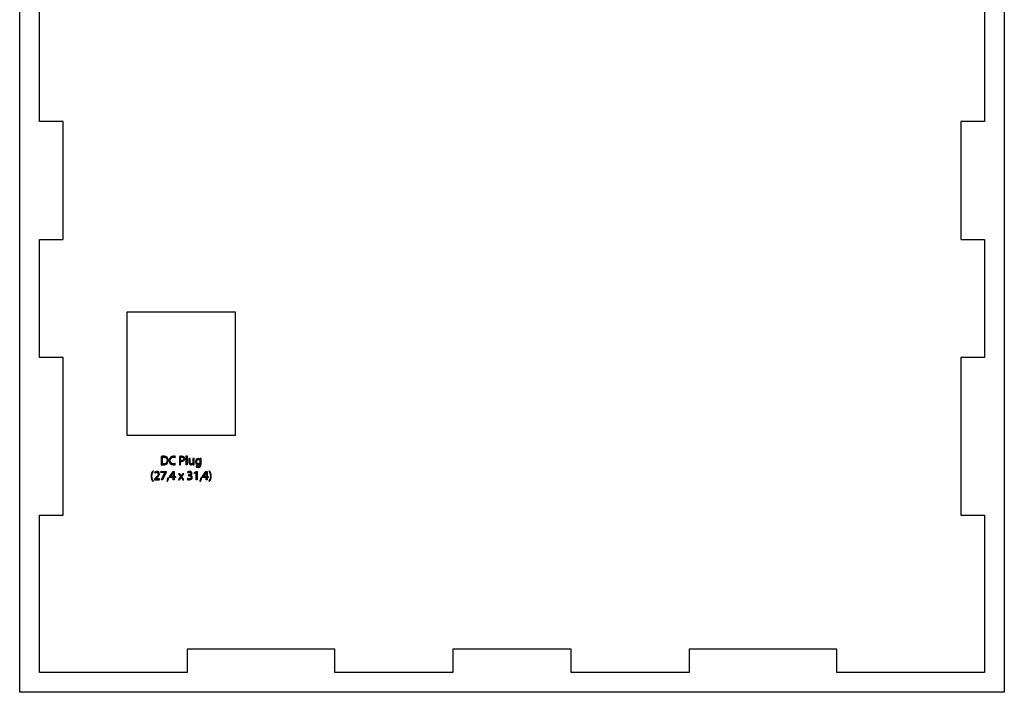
# Model space of a CAD drawing. Extents: x -155 to 554, y -508 to 909.
# Tile 1 of 2: x -155 to 554, y -508 to -24. Entities that reach past the tile are written whole.
import ezdxf

# ---------------------------------------------------------------- set-up
doc = ezdxf.new("R2010")
doc.units = 0
doc.header["$MEASUREMENT"] = 0
doc.layers.add('LAYER_1', color=7, linetype='CONTINUOUS')

# ---------------------------------------------------------------- blocks, each defined once
blk = doc.blocks.new('BLOCK_2')
at = {"layer": 'LAYER_1', "color": 7}
blk.add_lwpolyline([(-140.66, 894.99), (-34.36, 894.99), (-34.36, 877.98), (71.94, 877.98), (71.94, 894.99), (156.98, 894.99), (156.98, 877.98), (242.02, 877.98), (242.02, 894.99), (327.06, 894.99), (327.06, 877.98), (433.36, 877.98), (433.36, 894.99), (539.66, 894.99), (539.66, 781.6), (522.65, 781.6), (522.65, 668.22), (539.66, 668.22), (539.66, 583.18), (522.65, 583.18), (522.65, 498.14), (539.66, 498.14), (539.66, 413.1), (522.65, 413.1), (522.65, 328.06), (539.66, 328.06), (539.66, 243.02), (522.65, 243.02), (522.65, 157.98), (539.66, 157.98), (539.66, 72.94), (522.65, 72.94), (522.65, -12.1), (539.66, -12.1), (539.66, -97.14), (522.65, -97.14), (522.65, -182.18), (539.66, -182.18), (539.66, -267.22), (522.65, -267.22), (522.65, -380.6), (539.66, -380.6), (539.66, -493.99), (433.36, -493.99), (433.36, -476.98), (327.06, -476.98), (327.06, -493.99), (242.02, -493.99), (242.02, -476.98), (156.98, -476.98), (156.98, -493.99), (71.94, -493.99), (71.94, -476.98), (-34.36, -476.98), (-34.36, -493.99), (-140.66, -493.99), (-140.66, -380.6), (-123.65, -380.6), (-123.65, -267.22), (-140.66, -267.22), (-140.66, -182.18), (-123.65, -182.18), (-123.65, -97.14), (-140.66, -97.14), (-140.66, -12.1), (-123.65, -12.1), (-123.65, 72.94), (-140.66, 72.94), (-140.66, 157.98), (-123.65, 157.98), (-123.65, 243.02), (-140.66, 243.02), (-140.66, 328.06), (-123.65, 328.06), (-123.65, 413.1), (-140.66, 413.1), (-140.66, 498.14), (-123.65, 498.14), (-123.65, 583.18), (-140.66, 583.18), (-140.66, 668.22), (-123.65, 668.22), (-123.65, 781.6), (-140.66, 781.6), (-140.66, 894.99)], dxfattribs=at)
blk = doc.blocks.new('BLOCK_4')
at = {"layer": 'LAYER_1'}
h = blk.add_hatch(color=1, dxfattribs=at)
h.dxf.hatch_style = 2
edge = h.paths.add_edge_path()
edge.add_spline(control_points=[(-52.92, -338.33), (-52.44, -338.25), (-51.87, -338.19), (-51.25, -338.19), (-50.12, -338.19), (-49.32, -338.46), (-48.79, -338.95), (-48.24, -339.44), (-47.93, -340.14), (-47.93, -341.13), (-47.93, -342.12), (-48.24, -342.93), (-48.8, -343.48), (-49.38, -344.05), (-50.31, -344.36), (-51.49, -344.36), (-52.06, -344.36), (-52.52, -344.33), (-52.92, -344.29), (-52.92, -344.29), (-52.92, -338.33), (-52.92, -338.33)], knot_values=[0, 0, 0, 0, 1, 1, 1, 2, 2, 2, 3, 3, 3, 4, 4, 4, 5, 5, 5, 6, 6, 6, 7, 7, 7, 7], degree=3, periodic=1)
edge = h.paths.add_edge_path()
edge.add_spline(control_points=[(-52.13, -343.69), (-51.94, -343.72), (-51.65, -343.73), (-51.34, -343.73), (-49.66, -343.73), (-48.76, -342.79), (-48.76, -341.16), (-48.75, -339.72), (-49.56, -338.81), (-51.22, -338.81), (-51.62, -338.81), (-51.93, -338.85), (-52.13, -338.89), (-52.13, -338.89), (-52.13, -343.69), (-52.13, -343.69), (-52.13, -343.69), (-52.13, -343.69), (-52.13, -343.69)], knot_values=[0, 0, 0, 0, 1, 1, 1, 2, 2, 2, 3, 3, 3, 4, 4, 4, 5, 5, 5, 6, 6, 6, 6], degree=3, periodic=1)
h = blk.add_hatch(color=1, dxfattribs=at)
h.dxf.hatch_style = 2
edge = h.paths.add_edge_path()
edge.add_spline(control_points=[(-42.69, -344.12), (-42.97, -344.26), (-43.56, -344.4), (-44.29, -344.4), (-46, -344.4), (-47.28, -343.32), (-47.28, -341.33), (-47.28, -339.42), (-46, -338.14), (-44.11, -338.14), (-43.37, -338.14), (-42.88, -338.3), (-42.67, -338.41), (-42.67, -338.41), (-42.87, -339.05), (-42.87, -339.05), (-43.16, -338.9), (-43.58, -338.79), (-44.09, -338.79), (-45.51, -338.79), (-46.46, -339.7), (-46.46, -341.3), (-46.46, -342.79), (-45.6, -343.74), (-44.13, -343.74), (-43.65, -343.74), (-43.16, -343.64), (-42.85, -343.49), (-42.85, -343.49), (-42.69, -344.12), (-42.69, -344.12)], knot_values=[0, 0, 0, 0, 1, 1, 1, 2, 2, 2, 3, 3, 3, 4, 4, 4, 5, 5, 5, 6, 6, 6, 7, 7, 7, 8, 8, 8, 9, 9, 9, 10, 10, 10, 10], degree=3, periodic=1)
h = blk.add_hatch(color=1, dxfattribs=at)
h.dxf.hatch_style = 2
edge = h.paths.add_edge_path()
edge.add_spline(control_points=[(-39.79, -338.31), (-39.42, -338.25), (-38.92, -338.19), (-38.29, -338.19), (-37.52, -338.19), (-36.95, -338.37), (-36.59, -338.7), (-36.27, -338.98), (-36.06, -339.43), (-36.06, -339.97), (-36.06, -340.52), (-36.22, -340.95), (-36.53, -341.26), (-36.95, -341.71), (-37.62, -341.93), (-38.38, -341.93), (-38.61, -341.93), (-38.83, -341.92), (-39.01, -341.88), (-39.01, -341.88), (-39.01, -344.31), (-39.01, -344.31), (-39.01, -344.31), (-39.79, -344.31), (-39.79, -344.31), (-39.79, -344.31), (-39.79, -338.31), (-39.79, -338.31), (-39.79, -338.31), (-39.79, -338.31), (-39.79, -338.31)], knot_values=[0, 0, 0, 0, 1, 1, 1, 2, 2, 2, 3, 3, 3, 4, 4, 4, 5, 5, 5, 6, 6, 6, 7, 7, 7, 8, 8, 8, 9, 9, 9, 10, 10, 10, 10], degree=3, periodic=1)
edge = h.paths.add_edge_path()
edge.add_spline(control_points=[(-39.01, -341.23), (-38.84, -341.28), (-38.62, -341.3), (-38.36, -341.3), (-37.42, -341.3), (-36.84, -340.83), (-36.84, -340.01), (-36.84, -339.2), (-37.42, -338.81), (-38.27, -338.81), (-38.62, -338.81), (-38.88, -338.84), (-39.01, -338.88), (-39.01, -338.88), (-39.01, -341.23), (-39.01, -341.23), (-39.01, -341.23), (-39.01, -341.23), (-39.01, -341.23)], knot_values=[0, 0, 0, 0, 1, 1, 1, 2, 2, 2, 3, 3, 3, 4, 4, 4, 5, 5, 5, 6, 6, 6, 6], degree=3, periodic=1)
h = blk.add_hatch(color=1, dxfattribs=at)
h.dxf.hatch_style = 2
h.paths.add_polyline_path([(-35.08, -337.91), (-34.29, -337.91), (-34.29, -344.3), (-35.08, -344.3)])
h = blk.add_hatch(color=1, dxfattribs=at)
h.dxf.hatch_style = 2
edge = h.paths.add_edge_path()
edge.add_spline(control_points=[(-29.31, -343.11), (-29.31, -343.57), (-29.3, -343.96), (-29.27, -344.3), (-29.27, -344.3), (-29.97, -344.3), (-29.97, -344.3), (-29.97, -344.3), (-30.02, -343.59), (-30.02, -343.59), (-30.02, -343.59), (-30.04, -343.59), (-30.04, -343.59), (-30.23, -343.94), (-30.7, -344.4), (-31.48, -344.4), (-32.16, -344.4), (-32.98, -344.02), (-32.98, -342.5), (-32.98, -342.5), (-32.98, -339.95), (-32.98, -339.95), (-32.98, -339.95), (-32.19, -339.95), (-32.19, -339.95), (-32.19, -339.95), (-32.19, -342.35), (-32.19, -342.35), (-32.19, -343.18), (-31.93, -343.75), (-31.22, -343.75), (-30.69, -343.75), (-30.32, -343.38), (-30.17, -343.02), (-30.13, -342.91), (-30.1, -342.77), (-30.1, -342.62), (-30.1, -342.62), (-30.1, -339.95), (-30.1, -339.95), (-30.1, -339.95), (-29.31, -339.95), (-29.31, -339.95), (-29.31, -339.95), (-29.31, -343.11), (-29.31, -343.11)], knot_values=[0, 0, 0, 0, 1, 1, 1, 2, 2, 2, 3, 3, 3, 4, 4, 4, 5, 5, 5, 6, 6, 6, 7, 7, 7, 8, 8, 8, 9, 9, 9, 10, 10, 10, 11, 11, 11, 12, 12, 12, 13, 13, 13, 14, 14, 14, 15, 15, 15, 15], degree=3, periodic=1)
h = blk.add_hatch(color=1, dxfattribs=at)
h.dxf.hatch_style = 2
edge = h.paths.add_edge_path()
edge.add_spline(control_points=[(-24.27, -343.67), (-24.27, -344.67), (-24.48, -345.28), (-24.89, -345.66), (-25.32, -346.05), (-25.93, -346.18), (-26.48, -346.18), (-27, -346.18), (-27.58, -346.06), (-27.93, -345.83), (-27.93, -345.83), (-27.73, -345.21), (-27.73, -345.21), (-27.45, -345.4), (-27, -345.57), (-26.46, -345.57), (-25.65, -345.57), (-25.05, -345.14), (-25.05, -344.04), (-25.05, -344.04), (-25.05, -343.56), (-25.05, -343.56), (-25.05, -343.56), (-25.07, -343.56), (-25.07, -343.56), (-25.3, -343.96), (-25.78, -344.29), (-26.46, -344.29), (-27.54, -344.29), (-28.31, -343.37), (-28.31, -342.16), (-28.31, -340.68), (-27.35, -339.86), (-26.34, -339.86), (-25.58, -339.86), (-25.18, -340.24), (-24.98, -340.6), (-24.98, -340.6), (-24.96, -340.6), (-24.96, -340.6), (-24.96, -340.6), (-24.93, -339.95), (-24.93, -339.95), (-24.93, -339.95), (-24.23, -339.95), (-24.23, -339.95), (-24.26, -340.25), (-24.27, -340.61), (-24.27, -341.13), (-24.27, -341.13), (-24.27, -343.67), (-24.27, -343.67), (-24.27, -343.67), (-24.27, -343.67), (-24.27, -343.67)], knot_values=[0, 0, 0, 0, 1, 1, 1, 2, 2, 2, 3, 3, 3, 4, 4, 4, 5, 5, 5, 6, 6, 6, 7, 7, 7, 8, 8, 8, 9, 9, 9, 10, 10, 10, 11, 11, 11, 12, 12, 12, 13, 13, 13, 14, 14, 14, 15, 15, 15, 16, 16, 16, 17, 17, 17, 18, 18, 18, 18], degree=3, periodic=1)
edge = h.paths.add_edge_path()
edge.add_spline(control_points=[(-25.06, -341.67), (-25.06, -341.53), (-25.07, -341.42), (-25.1, -341.31), (-25.25, -340.85), (-25.63, -340.47), (-26.21, -340.47), (-26.97, -340.47), (-27.51, -341.11), (-27.51, -342.12), (-27.51, -342.97), (-27.07, -343.68), (-26.22, -343.68), (-25.73, -343.68), (-25.28, -343.37), (-25.12, -342.87), (-25.08, -342.73), (-25.06, -342.58), (-25.06, -342.45), (-25.06, -342.45), (-25.06, -341.67), (-25.06, -341.67), (-25.06, -341.67), (-25.06, -341.67), (-25.06, -341.67)], knot_values=[0, 0, 0, 0, 1, 1, 1, 2, 2, 2, 3, 3, 3, 4, 4, 4, 5, 5, 5, 6, 6, 6, 7, 7, 7, 8, 8, 8, 8], degree=3, periodic=1)
h = blk.add_hatch(color=1, dxfattribs=at)
h.dxf.hatch_style = 2
edge = h.paths.add_edge_path()
edge.add_spline(control_points=[(-58.5, -348.86), (-59.16, -349.75), (-59.63, -350.91), (-59.63, -352.55), (-59.63, -354.15), (-59.13, -355.29), (-58.5, -356.19), (-58.5, -356.19), (-59.12, -356.19), (-59.12, -356.19), (-59.68, -355.45), (-60.29, -354.3), (-60.29, -352.54), (-60.29, -350.78), (-59.68, -349.61), (-59.12, -348.86), (-59.12, -348.86), (-58.5, -348.86), (-58.5, -348.86), (-58.5, -348.86), (-58.5, -348.86), (-58.5, -348.86)], knot_values=[0, 0, 0, 0, 1, 1, 1, 2, 2, 2, 3, 3, 3, 4, 4, 4, 5, 5, 5, 6, 6, 6, 7, 7, 7, 7], degree=3, periodic=1)
h = blk.add_hatch(color=1, dxfattribs=at)
h.dxf.hatch_style = 2
edge = h.paths.add_edge_path()
edge.add_spline(control_points=[(-57.91, -355.1), (-57.91, -355.1), (-57.91, -354.62), (-57.91, -354.62), (-57.91, -354.62), (-57.29, -354.02), (-57.29, -354.02), (-55.79, -352.59), (-55.11, -351.84), (-55.11, -350.95), (-55.11, -350.36), (-55.39, -349.81), (-56.26, -349.81), (-56.79, -349.81), (-57.23, -350.08), (-57.5, -350.3), (-57.5, -350.3), (-57.76, -349.75), (-57.76, -349.75), (-57.36, -349.41), (-56.78, -349.15), (-56.11, -349.15), (-54.85, -349.15), (-54.32, -350.01), (-54.32, -350.85), (-54.32, -351.93), (-55.1, -352.8), (-56.33, -354), (-56.33, -354), (-56.79, -354.43), (-56.79, -354.43), (-56.79, -354.43), (-56.79, -354.45), (-56.79, -354.45), (-56.79, -354.45), (-54.17, -354.45), (-54.17, -354.45), (-54.17, -354.45), (-54.17, -355.1), (-54.17, -355.1), (-54.17, -355.1), (-57.91, -355.1), (-57.91, -355.1), (-57.91, -355.1), (-57.91, -355.1), (-57.91, -355.1)], knot_values=[0, 0, 0, 0, 1, 1, 1, 2, 2, 2, 3, 3, 3, 4, 4, 4, 5, 5, 5, 6, 6, 6, 7, 7, 7, 8, 8, 8, 9, 9, 9, 10, 10, 10, 11, 11, 11, 12, 12, 12, 13, 13, 13, 14, 14, 14, 15, 15, 15, 15], degree=3, periodic=1)
h = blk.add_hatch(color=1, dxfattribs=at)
h.dxf.hatch_style = 2
h.paths.add_polyline_path([(-49.5, -349.25), (-49.5, -349.77), (-52.04, -355.1), (-52.86, -355.1), (-50.32, -349.93), (-50.32, -349.91), (-53.19, -349.91), (-53.19, -349.25)])
h = blk.add_hatch(color=1, dxfattribs=at)
h.dxf.hatch_style = 2
edge = h.paths.add_edge_path()
edge.add_spline(control_points=[(-48.94, -356.22), (-48.74, -355.68), (-48.5, -354.72), (-48.4, -354.06), (-48.4, -354.06), (-47.52, -353.97), (-47.52, -353.97), (-47.73, -354.74), (-48.13, -355.73), (-48.38, -356.16), (-48.38, -356.16), (-48.94, -356.22), (-48.94, -356.22)], knot_values=[0, 0, 0, 0, 1, 1, 1, 2, 2, 2, 3, 3, 3, 4, 4, 4, 4], degree=3, periodic=1)
h = blk.add_hatch(color=1, dxfattribs=at)
h.dxf.hatch_style = 2
h.paths.add_polyline_path([(-44.37, -355.1), (-44.37, -353.5), (-47.08, -353.5), (-47.08, -352.99), (-44.47, -349.25), (-43.62, -349.25), (-43.62, -352.89), (-42.8, -352.89), (-42.8, -353.5), (-43.62, -353.5), (-43.62, -355.11)])
edge = h.paths.add_edge_path()
edge.add_spline(control_points=[(-44.37, -352.89), (-44.37, -352.89), (-44.37, -350.94), (-44.37, -350.94), (-44.37, -350.63), (-44.36, -350.33), (-44.34, -350.02), (-44.34, -350.02), (-44.37, -350.02), (-44.37, -350.02), (-44.54, -350.36), (-44.69, -350.61), (-44.85, -350.88), (-44.85, -350.88), (-46.28, -352.87), (-46.28, -352.87), (-46.28, -352.87), (-46.28, -352.89), (-46.28, -352.89), (-46.28, -352.89), (-44.37, -352.89), (-44.37, -352.89)], knot_values=[0, 0, 0, 0, 1, 1, 1, 2, 2, 2, 3, 3, 3, 4, 4, 4, 5, 5, 5, 6, 6, 6, 7, 7, 7, 7], degree=3, periodic=1)
h = blk.add_hatch(color=1, dxfattribs=at)
h.dxf.hatch_style = 2
edge = h.paths.add_edge_path()
edge.add_spline(control_points=[(-39.67, -350.75), (-39.67, -350.75), (-39.05, -351.68), (-39.05, -351.68), (-38.88, -351.93), (-38.74, -352.14), (-38.6, -352.39), (-38.6, -352.39), (-38.58, -352.39), (-38.58, -352.39), (-38.44, -352.13), (-38.29, -351.91), (-38.14, -351.67), (-38.14, -351.67), (-37.53, -350.75), (-37.53, -350.75), (-37.53, -350.75), (-36.67, -350.75), (-36.67, -350.75), (-36.67, -350.75), (-38.16, -352.85), (-38.16, -352.85), (-38.16, -352.85), (-36.64, -355.1), (-36.64, -355.1), (-36.64, -355.1), (-37.53, -355.1), (-37.53, -355.1), (-37.53, -355.1), (-38.17, -354.12), (-38.17, -354.12), (-38.35, -353.87), (-38.49, -353.63), (-38.64, -353.37), (-38.64, -353.37), (-38.66, -353.37), (-38.66, -353.37), (-38.8, -353.63), (-38.95, -353.86), (-39.12, -354.12), (-39.12, -354.12), (-39.75, -355.1), (-39.75, -355.1), (-39.75, -355.1), (-40.62, -355.1), (-40.62, -355.1), (-40.62, -355.1), (-39.07, -352.88), (-39.07, -352.88), (-39.07, -352.88), (-40.55, -350.75), (-40.55, -350.75), (-40.55, -350.75), (-39.67, -350.75), (-39.67, -350.75), (-39.67, -350.75), (-39.67, -350.75), (-39.67, -350.75)], knot_values=[0, 0, 0, 0, 1, 1, 1, 2, 2, 2, 3, 3, 3, 4, 4, 4, 5, 5, 5, 6, 6, 6, 7, 7, 7, 8, 8, 8, 9, 9, 9, 10, 10, 10, 11, 11, 11, 12, 12, 12, 13, 13, 13, 14, 14, 14, 15, 15, 15, 16, 16, 16, 17, 17, 17, 18, 18, 18, 19, 19, 19, 19], degree=3, periodic=1)
h = blk.add_hatch(color=1, dxfattribs=at)
h.dxf.hatch_style = 2
edge = h.paths.add_edge_path()
edge.add_spline(control_points=[(-34.02, -354.2), (-33.8, -354.34), (-33.29, -354.56), (-32.73, -354.56), (-31.72, -354.56), (-31.4, -353.92), (-31.41, -353.43), (-31.42, -352.61), (-32.15, -352.26), (-32.92, -352.26), (-32.92, -352.26), (-33.36, -352.26), (-33.36, -352.26), (-33.36, -352.26), (-33.36, -351.66), (-33.36, -351.66), (-33.36, -351.66), (-32.92, -351.66), (-32.92, -351.66), (-32.34, -351.66), (-31.61, -351.37), (-31.61, -350.67), (-31.61, -350.21), (-31.91, -349.79), (-32.64, -349.79), (-33.11, -349.79), (-33.56, -350), (-33.81, -350.18), (-33.81, -350.18), (-34.02, -349.6), (-34.02, -349.6), (-33.71, -349.38), (-33.12, -349.15), (-32.48, -349.15), (-31.33, -349.15), (-30.81, -349.84), (-30.81, -350.55), (-30.81, -351.16), (-31.18, -351.67), (-31.89, -351.93), (-31.89, -351.93), (-31.89, -351.95), (-31.89, -351.95), (-31.17, -352.09), (-30.6, -352.63), (-30.59, -353.45), (-30.59, -354.39), (-31.32, -355.2), (-32.72, -355.2), (-33.38, -355.2), (-33.95, -355), (-34.24, -354.81), (-34.24, -354.81), (-34.02, -354.2), (-34.02, -354.2)], knot_values=[0, 0, 0, 0, 1, 1, 1, 2, 2, 2, 3, 3, 3, 4, 4, 4, 5, 5, 5, 6, 6, 6, 7, 7, 7, 8, 8, 8, 9, 9, 9, 10, 10, 10, 11, 11, 11, 12, 12, 12, 13, 13, 13, 14, 14, 14, 15, 15, 15, 16, 16, 16, 17, 17, 17, 18, 18, 18, 18], degree=3, periodic=1)
h = blk.add_hatch(color=1, dxfattribs=at)
h.dxf.hatch_style = 2
h.paths.add_polyline_path([(-27.88, -349.99), (-27.9, -349.99), (-28.91, -350.54), (-29.07, -349.94), (-27.79, -349.25), (-27.11, -349.25), (-27.11, -355.1), (-27.88, -355.1)])
h = blk.add_hatch(color=1, dxfattribs=at)
h.dxf.hatch_style = 2
edge = h.paths.add_edge_path()
edge.add_spline(control_points=[(-25.24, -356.22), (-25.04, -355.68), (-24.8, -354.72), (-24.7, -354.06), (-24.7, -354.06), (-23.82, -353.97), (-23.82, -353.97), (-24.04, -354.74), (-24.43, -355.73), (-24.68, -356.16), (-24.68, -356.16), (-25.24, -356.22), (-25.24, -356.22)], knot_values=[0, 0, 0, 0, 1, 1, 1, 2, 2, 2, 3, 3, 3, 4, 4, 4, 4], degree=3, periodic=1)
h = blk.add_hatch(color=1, dxfattribs=at)
h.dxf.hatch_style = 2
h.paths.add_polyline_path([(-20.67, -355.1), (-20.67, -353.5), (-23.39, -353.5), (-23.39, -352.99), (-20.78, -349.25), (-19.92, -349.25), (-19.92, -352.89), (-19.1, -352.89), (-19.1, -353.5), (-19.92, -353.5), (-19.92, -355.11)])
edge = h.paths.add_edge_path()
edge.add_spline(control_points=[(-20.67, -352.89), (-20.67, -352.89), (-20.67, -350.94), (-20.67, -350.94), (-20.67, -350.63), (-20.66, -350.33), (-20.64, -350.02), (-20.64, -350.02), (-20.67, -350.02), (-20.67, -350.02), (-20.85, -350.36), (-20.99, -350.61), (-21.16, -350.88), (-21.16, -350.88), (-22.59, -352.87), (-22.59, -352.87), (-22.59, -352.87), (-22.59, -352.89), (-22.59, -352.89), (-22.59, -352.89), (-20.67, -352.89), (-20.67, -352.89)], knot_values=[0, 0, 0, 0, 1, 1, 1, 2, 2, 2, 3, 3, 3, 4, 4, 4, 5, 5, 5, 6, 6, 6, 7, 7, 7, 7], degree=3, periodic=1)
h = blk.add_hatch(color=1, dxfattribs=at)
h.dxf.hatch_style = 2
edge = h.paths.add_edge_path()
edge.add_spline(control_points=[(-18.73, -356.19), (-18.1, -355.3), (-17.6, -354.14), (-17.6, -352.52), (-17.6, -350.9), (-18.09, -349.76), (-18.73, -348.86), (-18.73, -348.86), (-18.11, -348.86), (-18.11, -348.86), (-17.55, -349.59), (-16.93, -350.76), (-16.93, -352.52), (-16.94, -354.29), (-17.55, -355.44), (-18.11, -356.19), (-18.11, -356.19), (-18.73, -356.19), (-18.73, -356.19)], knot_values=[0, 0, 0, 0, 1, 1, 1, 2, 2, 2, 3, 3, 3, 4, 4, 4, 5, 5, 5, 6, 6, 6, 6], degree=3, periodic=1)
for points in [[(-35.08, -337.91), (-34.29, -337.91), (-34.29, -344.3), (-35.08, -344.3), (-35.08, -337.91)], [(-49.5, -349.25), (-49.5, -349.77), (-52.04, -355.1), (-52.86, -355.1), (-50.32, -349.93), (-50.32, -349.91), (-53.19, -349.91), (-53.19, -349.25), (-49.5, -349.25), (-49.5, -349.25)], [(-44.37, -355.1), (-44.37, -353.5), (-47.08, -353.5), (-47.08, -352.99), (-44.47, -349.25), (-43.62, -349.25), (-43.62, -352.89), (-42.8, -352.89), (-42.8, -353.5), (-43.62, -353.5), (-43.62, -355.11), (-44.37, -355.1), (-44.37, -355.1)], [(-27.88, -349.99), (-27.9, -349.99), (-28.91, -350.54), (-29.07, -349.94), (-27.79, -349.25), (-27.11, -349.25), (-27.11, -355.1), (-27.88, -355.1), (-27.88, -349.99), (-27.88, -349.99)], [(-20.67, -355.1), (-20.67, -353.5), (-23.39, -353.5), (-23.39, -352.99), (-20.78, -349.25), (-19.92, -349.25), (-19.92, -352.89), (-19.1, -352.89), (-19.1, -353.5), (-19.92, -353.5), (-19.92, -355.11), (-20.67, -355.1), (-20.67, -355.1)]]:
    blk.add_lwpolyline(points, dxfattribs=at)
for points, knots in [([(-52.92, -338.33), (-52.44, -338.25), (-51.87, -338.19), (-51.25, -338.19), (-50.12, -338.19), (-49.32, -338.46), (-48.79, -338.95), (-48.24, -339.44), (-47.93, -340.14), (-47.93, -341.13), (-47.93, -342.12), (-48.24, -342.93), (-48.8, -343.48), (-49.38, -344.05), (-50.31, -344.36), (-51.49, -344.36), (-52.06, -344.36), (-52.52, -344.33), (-52.92, -344.29), (-52.92, -344.29), (-52.92, -338.33), (-52.92, -338.33)], [0, 0, 0, 0, 1, 1, 1, 2, 2, 2, 3, 3, 3, 4, 4, 4, 5, 5, 5, 6, 6, 6, 7, 7, 7, 7]), ([(-52.13, -343.69), (-51.94, -343.72), (-51.65, -343.73), (-51.34, -343.73), (-49.66, -343.73), (-48.76, -342.79), (-48.76, -341.16), (-48.75, -339.72), (-49.56, -338.81), (-51.22, -338.81), (-51.62, -338.81), (-51.93, -338.85), (-52.13, -338.89), (-52.13, -338.89), (-52.13, -343.69), (-52.13, -343.69), (-52.13, -343.69), (-52.13, -343.69), (-52.13, -343.69)], [0, 0, 0, 0, 1, 1, 1, 2, 2, 2, 3, 3, 3, 4, 4, 4, 5, 5, 5, 6, 6, 6, 6]), ([(-42.69, -344.12), (-42.97, -344.26), (-43.56, -344.4), (-44.29, -344.4), (-46, -344.4), (-47.28, -343.32), (-47.28, -341.33), (-47.28, -339.42), (-46, -338.14), (-44.11, -338.14), (-43.37, -338.14), (-42.88, -338.3), (-42.67, -338.41), (-42.67, -338.41), (-42.87, -339.05), (-42.87, -339.05), (-43.16, -338.9), (-43.58, -338.79), (-44.09, -338.79), (-45.51, -338.79), (-46.46, -339.7), (-46.46, -341.3), (-46.46, -342.79), (-45.6, -343.74), (-44.13, -343.74), (-43.65, -343.74), (-43.16, -343.64), (-42.85, -343.49), (-42.85, -343.49), (-42.69, -344.12), (-42.69, -344.12)], [0, 0, 0, 0, 1, 1, 1, 2, 2, 2, 3, 3, 3, 4, 4, 4, 5, 5, 5, 6, 6, 6, 7, 7, 7, 8, 8, 8, 9, 9, 9, 10, 10, 10, 10]), ([(-39.79, -338.31), (-39.42, -338.25), (-38.92, -338.19), (-38.29, -338.19), (-37.52, -338.19), (-36.95, -338.37), (-36.59, -338.7), (-36.27, -338.98), (-36.06, -339.43), (-36.06, -339.97), (-36.06, -340.52), (-36.22, -340.95), (-36.53, -341.26), (-36.95, -341.71), (-37.62, -341.93), (-38.38, -341.93), (-38.61, -341.93), (-38.83, -341.92), (-39.01, -341.88), (-39.01, -341.88), (-39.01, -344.31), (-39.01, -344.31), (-39.01, -344.31), (-39.79, -344.31), (-39.79, -344.31), (-39.79, -344.31), (-39.79, -338.31), (-39.79, -338.31), (-39.79, -338.31), (-39.79, -338.31), (-39.79, -338.31)], [0, 0, 0, 0, 1, 1, 1, 2, 2, 2, 3, 3, 3, 4, 4, 4, 5, 5, 5, 6, 6, 6, 7, 7, 7, 8, 8, 8, 9, 9, 9, 10, 10, 10, 10]), ([(-39.01, -341.23), (-38.84, -341.28), (-38.62, -341.3), (-38.36, -341.3), (-37.42, -341.3), (-36.84, -340.83), (-36.84, -340.01), (-36.84, -339.2), (-37.42, -338.81), (-38.27, -338.81), (-38.62, -338.81), (-38.88, -338.84), (-39.01, -338.88), (-39.01, -338.88), (-39.01, -341.23), (-39.01, -341.23), (-39.01, -341.23), (-39.01, -341.23), (-39.01, -341.23)], [0, 0, 0, 0, 1, 1, 1, 2, 2, 2, 3, 3, 3, 4, 4, 4, 5, 5, 5, 6, 6, 6, 6]), ([(-29.31, -343.11), (-29.31, -343.57), (-29.3, -343.96), (-29.27, -344.3), (-29.27, -344.3), (-29.97, -344.3), (-29.97, -344.3), (-29.97, -344.3), (-30.02, -343.59), (-30.02, -343.59), (-30.02, -343.59), (-30.04, -343.59), (-30.04, -343.59), (-30.23, -343.94), (-30.7, -344.4), (-31.48, -344.4), (-32.16, -344.4), (-32.98, -344.02), (-32.98, -342.5), (-32.98, -342.5), (-32.98, -339.95), (-32.98, -339.95), (-32.98, -339.95), (-32.19, -339.95), (-32.19, -339.95), (-32.19, -339.95), (-32.19, -342.35), (-32.19, -342.35), (-32.19, -343.18), (-31.93, -343.75), (-31.22, -343.75), (-30.69, -343.75), (-30.32, -343.38), (-30.17, -343.02), (-30.13, -342.91), (-30.1, -342.77), (-30.1, -342.62), (-30.1, -342.62), (-30.1, -339.95), (-30.1, -339.95), (-30.1, -339.95), (-29.31, -339.95), (-29.31, -339.95), (-29.31, -339.95), (-29.31, -343.11), (-29.31, -343.11)], [0, 0, 0, 0, 1, 1, 1, 2, 2, 2, 3, 3, 3, 4, 4, 4, 5, 5, 5, 6, 6, 6, 7, 7, 7, 8, 8, 8, 9, 9, 9, 10, 10, 10, 11, 11, 11, 12, 12, 12, 13, 13, 13, 14, 14, 14, 15, 15, 15, 15]), ([(-24.27, -343.67), (-24.27, -344.67), (-24.48, -345.28), (-24.89, -345.66), (-25.32, -346.05), (-25.93, -346.18), (-26.48, -346.18), (-27, -346.18), (-27.58, -346.06), (-27.93, -345.83), (-27.93, -345.83), (-27.73, -345.21), (-27.73, -345.21), (-27.45, -345.4), (-27, -345.57), (-26.46, -345.57), (-25.65, -345.57), (-25.05, -345.14), (-25.05, -344.04), (-25.05, -344.04), (-25.05, -343.56), (-25.05, -343.56), (-25.05, -343.56), (-25.07, -343.56), (-25.07, -343.56), (-25.3, -343.96), (-25.78, -344.29), (-26.46, -344.29), (-27.54, -344.29), (-28.31, -343.37), (-28.31, -342.16), (-28.31, -340.68), (-27.35, -339.86), (-26.34, -339.86), (-25.58, -339.86), (-25.18, -340.24), (-24.98, -340.6), (-24.98, -340.6), (-24.96, -340.6), (-24.96, -340.6), (-24.96, -340.6), (-24.93, -339.95), (-24.93, -339.95), (-24.93, -339.95), (-24.23, -339.95), (-24.23, -339.95), (-24.26, -340.25), (-24.27, -340.61), (-24.27, -341.13), (-24.27, -341.13), (-24.27, -343.67), (-24.27, -343.67), (-24.27, -343.67), (-24.27, -343.67), (-24.27, -343.67)], [0, 0, 0, 0, 1, 1, 1, 2, 2, 2, 3, 3, 3, 4, 4, 4, 5, 5, 5, 6, 6, 6, 7, 7, 7, 8, 8, 8, 9, 9, 9, 10, 10, 10, 11, 11, 11, 12, 12, 12, 13, 13, 13, 14, 14, 14, 15, 15, 15, 16, 16, 16, 17, 17, 17, 18, 18, 18, 18]), ([(-25.06, -341.67), (-25.06, -341.53), (-25.07, -341.42), (-25.1, -341.31), (-25.25, -340.85), (-25.63, -340.47), (-26.21, -340.47), (-26.97, -340.47), (-27.51, -341.11), (-27.51, -342.12), (-27.51, -342.97), (-27.07, -343.68), (-26.22, -343.68), (-25.73, -343.68), (-25.28, -343.37), (-25.12, -342.87), (-25.08, -342.73), (-25.06, -342.58), (-25.06, -342.45), (-25.06, -342.45), (-25.06, -341.67), (-25.06, -341.67), (-25.06, -341.67), (-25.06, -341.67), (-25.06, -341.67)], [0, 0, 0, 0, 1, 1, 1, 2, 2, 2, 3, 3, 3, 4, 4, 4, 5, 5, 5, 6, 6, 6, 7, 7, 7, 8, 8, 8, 8]), ([(-58.5, -348.86), (-59.16, -349.75), (-59.63, -350.91), (-59.63, -352.55), (-59.63, -354.15), (-59.13, -355.29), (-58.5, -356.19), (-58.5, -356.19), (-59.12, -356.19), (-59.12, -356.19), (-59.68, -355.45), (-60.29, -354.3), (-60.29, -352.54), (-60.29, -350.78), (-59.68, -349.61), (-59.12, -348.86), (-59.12, -348.86), (-58.5, -348.86), (-58.5, -348.86), (-58.5, -348.86), (-58.5, -348.86), (-58.5, -348.86)], [0, 0, 0, 0, 1, 1, 1, 2, 2, 2, 3, 3, 3, 4, 4, 4, 5, 5, 5, 6, 6, 6, 7, 7, 7, 7]), ([(-57.91, -355.1), (-57.91, -355.1), (-57.91, -354.62), (-57.91, -354.62), (-57.91, -354.62), (-57.29, -354.02), (-57.29, -354.02), (-55.79, -352.59), (-55.11, -351.84), (-55.11, -350.95), (-55.11, -350.36), (-55.39, -349.81), (-56.26, -349.81), (-56.79, -349.81), (-57.23, -350.08), (-57.5, -350.3), (-57.5, -350.3), (-57.76, -349.75), (-57.76, -349.75), (-57.36, -349.41), (-56.78, -349.15), (-56.11, -349.15), (-54.85, -349.15), (-54.32, -350.01), (-54.32, -350.85), (-54.32, -351.93), (-55.1, -352.8), (-56.33, -354), (-56.33, -354), (-56.79, -354.43), (-56.79, -354.43), (-56.79, -354.43), (-56.79, -354.45), (-56.79, -354.45), (-56.79, -354.45), (-54.17, -354.45), (-54.17, -354.45), (-54.17, -354.45), (-54.17, -355.1), (-54.17, -355.1), (-54.17, -355.1), (-57.91, -355.1), (-57.91, -355.1), (-57.91, -355.1), (-57.91, -355.1), (-57.91, -355.1)], [0, 0, 0, 0, 1, 1, 1, 2, 2, 2, 3, 3, 3, 4, 4, 4, 5, 5, 5, 6, 6, 6, 7, 7, 7, 8, 8, 8, 9, 9, 9, 10, 10, 10, 11, 11, 11, 12, 12, 12, 13, 13, 13, 14, 14, 14, 15, 15, 15, 15]), ([(-48.94, -356.22), (-48.74, -355.68), (-48.5, -354.72), (-48.4, -354.06), (-48.4, -354.06), (-47.52, -353.97), (-47.52, -353.97), (-47.73, -354.74), (-48.13, -355.73), (-48.38, -356.16), (-48.38, -356.16), (-48.94, -356.22), (-48.94, -356.22)], [0, 0, 0, 0, 1, 1, 1, 2, 2, 2, 3, 3, 3, 4, 4, 4, 4]), ([(-44.37, -352.89), (-44.37, -352.89), (-44.37, -350.94), (-44.37, -350.94), (-44.37, -350.63), (-44.36, -350.33), (-44.34, -350.02), (-44.34, -350.02), (-44.37, -350.02), (-44.37, -350.02), (-44.54, -350.36), (-44.69, -350.61), (-44.85, -350.88), (-44.85, -350.88), (-46.28, -352.87), (-46.28, -352.87), (-46.28, -352.87), (-46.28, -352.89), (-46.28, -352.89), (-46.28, -352.89), (-44.37, -352.89), (-44.37, -352.89)], [0, 0, 0, 0, 1, 1, 1, 2, 2, 2, 3, 3, 3, 4, 4, 4, 5, 5, 5, 6, 6, 6, 7, 7, 7, 7]), ([(-39.67, -350.75), (-39.67, -350.75), (-39.05, -351.68), (-39.05, -351.68), (-38.88, -351.93), (-38.74, -352.14), (-38.6, -352.39), (-38.6, -352.39), (-38.58, -352.39), (-38.58, -352.39), (-38.44, -352.13), (-38.29, -351.91), (-38.14, -351.67), (-38.14, -351.67), (-37.53, -350.75), (-37.53, -350.75), (-37.53, -350.75), (-36.67, -350.75), (-36.67, -350.75), (-36.67, -350.75), (-38.16, -352.85), (-38.16, -352.85), (-38.16, -352.85), (-36.64, -355.1), (-36.64, -355.1), (-36.64, -355.1), (-37.53, -355.1), (-37.53, -355.1), (-37.53, -355.1), (-38.17, -354.12), (-38.17, -354.12), (-38.35, -353.87), (-38.49, -353.63), (-38.64, -353.37), (-38.64, -353.37), (-38.66, -353.37), (-38.66, -353.37), (-38.8, -353.63), (-38.95, -353.86), (-39.12, -354.12), (-39.12, -354.12), (-39.75, -355.1), (-39.75, -355.1), (-39.75, -355.1), (-40.62, -355.1), (-40.62, -355.1), (-40.62, -355.1), (-39.07, -352.88), (-39.07, -352.88), (-39.07, -352.88), (-40.55, -350.75), (-40.55, -350.75), (-40.55, -350.75), (-39.67, -350.75), (-39.67, -350.75), (-39.67, -350.75), (-39.67, -350.75), (-39.67, -350.75)], [0, 0, 0, 0, 1, 1, 1, 2, 2, 2, 3, 3, 3, 4, 4, 4, 5, 5, 5, 6, 6, 6, 7, 7, 7, 8, 8, 8, 9, 9, 9, 10, 10, 10, 11, 11, 11, 12, 12, 12, 13, 13, 13, 14, 14, 14, 15, 15, 15, 16, 16, 16, 17, 17, 17, 18, 18, 18, 19, 19, 19, 19]), ([(-34.02, -354.2), (-33.8, -354.34), (-33.29, -354.56), (-32.73, -354.56), (-31.72, -354.56), (-31.4, -353.92), (-31.41, -353.43), (-31.42, -352.61), (-32.15, -352.26), (-32.92, -352.26), (-32.92, -352.26), (-33.36, -352.26), (-33.36, -352.26), (-33.36, -352.26), (-33.36, -351.66), (-33.36, -351.66), (-33.36, -351.66), (-32.92, -351.66), (-32.92, -351.66), (-32.34, -351.66), (-31.61, -351.37), (-31.61, -350.67), (-31.61, -350.21), (-31.91, -349.79), (-32.64, -349.79), (-33.11, -349.79), (-33.56, -350), (-33.81, -350.18), (-33.81, -350.18), (-34.02, -349.6), (-34.02, -349.6), (-33.71, -349.38), (-33.12, -349.15), (-32.48, -349.15), (-31.33, -349.15), (-30.81, -349.84), (-30.81, -350.55), (-30.81, -351.16), (-31.18, -351.67), (-31.89, -351.93), (-31.89, -351.93), (-31.89, -351.95), (-31.89, -351.95), (-31.17, -352.09), (-30.6, -352.63), (-30.59, -353.45), (-30.59, -354.39), (-31.32, -355.2), (-32.72, -355.2), (-33.38, -355.2), (-33.95, -355), (-34.24, -354.81), (-34.24, -354.81), (-34.02, -354.2), (-34.02, -354.2)], [0, 0, 0, 0, 1, 1, 1, 2, 2, 2, 3, 3, 3, 4, 4, 4, 5, 5, 5, 6, 6, 6, 7, 7, 7, 8, 8, 8, 9, 9, 9, 10, 10, 10, 11, 11, 11, 12, 12, 12, 13, 13, 13, 14, 14, 14, 15, 15, 15, 16, 16, 16, 17, 17, 17, 18, 18, 18, 18]), ([(-25.24, -356.22), (-25.04, -355.68), (-24.8, -354.72), (-24.7, -354.06), (-24.7, -354.06), (-23.82, -353.97), (-23.82, -353.97), (-24.04, -354.74), (-24.43, -355.73), (-24.68, -356.16), (-24.68, -356.16), (-25.24, -356.22), (-25.24, -356.22)], [0, 0, 0, 0, 1, 1, 1, 2, 2, 2, 3, 3, 3, 4, 4, 4, 4]), ([(-20.67, -352.89), (-20.67, -352.89), (-20.67, -350.94), (-20.67, -350.94), (-20.67, -350.63), (-20.66, -350.33), (-20.64, -350.02), (-20.64, -350.02), (-20.67, -350.02), (-20.67, -350.02), (-20.85, -350.36), (-20.99, -350.61), (-21.16, -350.88), (-21.16, -350.88), (-22.59, -352.87), (-22.59, -352.87), (-22.59, -352.87), (-22.59, -352.89), (-22.59, -352.89), (-22.59, -352.89), (-20.67, -352.89), (-20.67, -352.89)], [0, 0, 0, 0, 1, 1, 1, 2, 2, 2, 3, 3, 3, 4, 4, 4, 5, 5, 5, 6, 6, 6, 7, 7, 7, 7]), ([(-18.73, -356.19), (-18.1, -355.3), (-17.6, -354.14), (-17.6, -352.52), (-17.6, -350.9), (-18.09, -349.76), (-18.73, -348.86), (-18.73, -348.86), (-18.11, -348.86), (-18.11, -348.86), (-17.55, -349.59), (-16.93, -350.76), (-16.93, -352.52), (-16.94, -354.29), (-17.55, -355.44), (-18.11, -356.19), (-18.11, -356.19), (-18.73, -356.19), (-18.73, -356.19)], [0, 0, 0, 0, 1, 1, 1, 2, 2, 2, 3, 3, 3, 4, 4, 4, 5, 5, 5, 6, 6, 6, 6])]:
    blk.add_open_spline(points, degree=3, knots=knots, dxfattribs=at)

msp = doc.modelspace()

# ---------------------------------------------------------------- linework, layer by layer
at = {"layer": 'LAYER_1', "color": 7}
for points in [[(-154.83, 909.16), (553.83, 909.16), (553.83, -508.16), (-154.83, -508.16), (-154.83, 909.16)], [(-77.45, -234.21), (0.22, -234.21), (0.22, -323.21), (-77.45, -323.21), (-77.45, -234.21)]]:
    msp.add_lwpolyline(points, dxfattribs=at)

# ---------------------------------------------------------------- block references
at = {"layer": 'LAYER_1'}
for name in ['BLOCK_2', 'BLOCK_4']:
    msp.add_blockref(name, (0, 0), dxfattribs=at)

doc.saveas('drawing.dxf')
